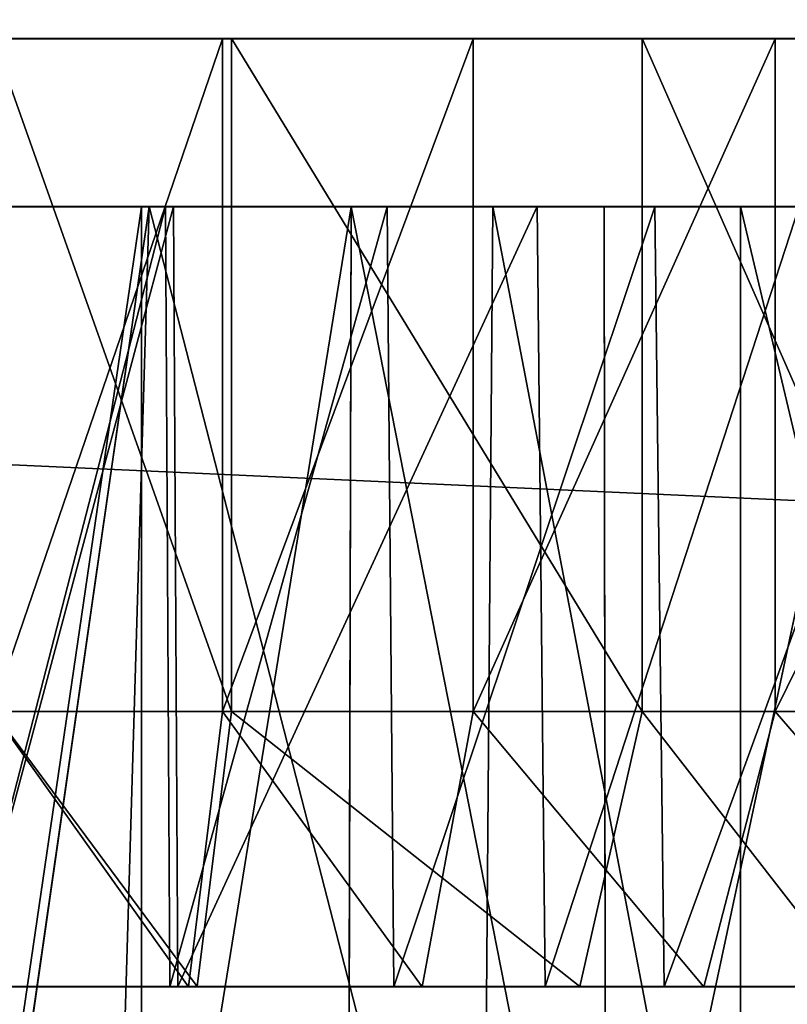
# Model space of a CAD drawing. Extents: x 0 to 35.8, y 0 to 26.7.
# Tile 65 of 227: x 6.61 to 7.051, y 1.548 to 2.114. Entities that reach past the tile are written whole.
import ezdxf

# ---------------------------------------------------------------- set-up
doc = ezdxf.new("R2010")
doc.units = 0
doc.header["$MEASUREMENT"] = 0
doc.layers.get('0').update_dxf_attribs({"color": 13, "linetype": 'CONTINUOUS'})
for name, color, linetype in [('HDS8645C_-_BODY', 252, 'CONTINUOUS'), ('HDS8645C_-_CERAMIC_TOP', 29, 'CONTINUOUS'), ('HEI8056C_-_KNOBS', 252, 'CONTINUOUS')]:
    doc.layers.add(name, color=color, linetype=linetype)

# ---------------------------------------------------------------- blocks, each defined once
blk = doc.blocks.new('HIS8055U_TRADECAD_DXF')
at = {"layer": 'HEI8056C_-_KNOBS', "color": 0}
for p, q in [((-11.17025, -11.2678, 11.78335), (-11.46115, -11.2676, 12.95315)), ((-11.17025, -11.2678, 11.78335), (-11.46115, -11.2676, 12.95315)), ((-10.93455, -11.2678, 11.85955), (-11.46115, -11.2676, 12.95315)), ((-10.93455, -11.2678, 11.85955), (-11.46115, -11.2676, 12.95315)), ((-10.76455, -11.2678, 11.96395), (-11.46115, -11.2676, 12.95315)), ((-10.76455, -11.2678, 11.96395), (-11.46115, -11.2676, 12.95315)), ((-10.55435, -11.2679, 12.14725), (-11.46115, -11.2676, 12.95315)), ((-10.55435, -11.2679, 12.14725), (-11.46115, -11.2676, 12.95315)), ((-10.39835, -11.268, 12.37225), (-11.46115, -11.2676, 12.95315)), ((-10.39835, -11.268, 12.37225), (-11.46115, -11.2676, 12.95315)), ((-10.30915, -11.2679, 12.59645), (-11.46115, -11.2676, 12.95315)), ((-10.30915, -11.2679, 12.59645), (-11.46115, -11.2676, 12.95315)), ((-10.25895, -11.2679, 12.80725), (-11.46115, -11.2676, 12.95315)), ((-10.25405, -11.2679, 12.98055), (-11.46115, -11.2676, 12.95315)), ((-10.25895, -11.2679, 12.80725), (-11.46115, -11.2676, 12.95315)), ((-10.26245, -11.2679, 13.16865), (-11.46115, -11.2676, 12.95315)), ((-10.25405, -11.2679, 12.98055), (-11.46115, -11.2676, 12.95315)), ((-10.31705, -11.2679, 13.35875), (-11.46115, -11.2676, 12.95315)), ((-10.26245, -11.2679, 13.16865), (-11.46115, -11.2676, 12.95315)), ((-10.40265, -11.2679, 13.55365), (-11.46115, -11.2676, 12.95315)), ((-10.31705, -11.2679, 13.35875), (-11.46115, -11.2676, 12.95315)), ((-10.54705, -11.2679, 13.74945), (-11.46115, -11.2676, 12.95315)), ((-10.40265, -11.2679, 13.55365), (-11.46115, -11.2676, 12.95315)), ((-10.66785, -11.2679, 13.86415), (-11.46115, -11.2676, 12.95315)), ((-10.54705, -11.2679, 13.74945), (-11.46115, -11.2676, 12.95315)), ((-10.85815, -11.2679, 13.99805), (-11.46115, -11.2676, 12.95315)), ((-10.66785, -11.2679, 13.86415), (-11.46115, -11.2676, 12.95315)), ((-11.03165, -11.268, 14.08415), (-11.46115, -11.2676, 12.95315)), ((-10.85815, -11.2679, 13.99805), (-11.46115, -11.2676, 12.95315)), ((-11.17545, -11.268, 14.12975), (-11.46115, -11.2676, 12.95315)), ((-11.03165, -11.268, 14.08415), (-11.46115, -11.2676, 12.95315)), ((-11.17545, -11.268, 14.12975), (-11.46115, -11.2676, 12.95315)), ((-11.30775, -11.268, 14.15295), (-11.17545, -11.268, 14.12975)), ((-11.30775, -11.268, 14.15295), (-11.17545, -11.268, 14.12975)), ((-11.30715, -11.2678, 11.74895), (-11.17025, -11.2678, 11.78335)), ((-11.30715, -11.2678, 11.74895), (-11.17025, -11.2678, 11.78335)), ((-11.17545, -11.6542, 14.12975), (-11.17545, -11.268, 14.12975)), ((-11.17545, -11.268, 14.12975), (-11.03165, -11.268, 14.08415)), ((-11.17545, -11.6542, 14.12975), (-11.17545, -11.268, 14.12975)), ((-11.17545, -11.268, 14.12975), (-11.03165, -11.268, 14.08415)), ((-11.17025, -11.2678, 11.78335), (-10.93455, -11.2678, 11.85955)), ((-11.17025, -11.6541, 11.78335), (-11.17025, -11.2678, 11.78335)), ((-11.17025, -11.2678, 11.78335), (-10.93455, -11.2678, 11.85955)), ((-11.17025, -11.6541, 11.78335), (-11.17025, -11.2678, 11.78335)), ((-11.03165, -11.268, 14.08415), (-10.85815, -11.2679, 13.99805)), ((-11.03165, -11.268, 14.08415), (-10.85815, -11.2679, 13.99805)), ((-11.03165, -11.6542, 14.08415), (-11.03165, -11.268, 14.08415)), ((-11.03165, -11.6542, 14.08415), (-11.03165, -11.268, 14.08415)), ((-10.93455, -11.2678, 11.85955), (-10.76455, -11.2678, 11.96395)), ((-10.93455, -11.6541, 11.85955), (-10.93455, -11.2678, 11.85955)), ((-10.93455, -11.2678, 11.85955), (-10.76455, -11.2678, 11.96395)), ((-10.93455, -11.6541, 11.85955), (-10.93455, -11.2678, 11.85955)), ((-10.85815, -11.6542, 13.99805), (-10.85815, -11.2679, 13.99805)), ((-10.85815, -11.2679, 13.99805), (-10.66785, -11.2679, 13.86415)), ((-10.85815, -11.6542, 13.99805), (-10.85815, -11.2679, 13.99805)), ((-10.85815, -11.2679, 13.99805), (-10.66785, -11.2679, 13.86415)), ((-11.33275, -11.3644, 13.95755), (-11.22205, -11.3644, 13.93815)), ((-11.33275, -11.3644, 13.95755), (-11.22205, -11.3644, 13.93815)), ((-11.21765, -11.3642, 11.97375), (-11.33225, -11.3642, 11.94505)), ((-11.21765, -11.3642, 11.97375), (-11.33225, -11.3642, 11.94505)), ((-11.32805, -12.1322, 11.94755), (-11.21765, -11.3642, 11.97375)), ((-11.32805, -12.1322, 11.94755), (-11.21765, -11.3642, 11.97375)), ((-11.32535, -11.3644, 14.01555), (-11.20825, -11.3644, 13.99495)), ((-11.32535, -11.3644, 14.01555), (-11.20825, -11.3644, 13.99495)), ((-11.20355, -11.3642, 11.91725), (-11.32475, -11.3642, 11.88685)), ((-11.20355, -11.3642, 11.91725), (-11.32475, -11.3642, 11.88685)), ((-11.21765, -11.3642, 11.97375), (-11.23975, -12.1127, 11.97185)), ((-11.21765, -11.3642, 11.97375), (-11.23975, -12.1127, 11.97185)), ((-11.10155, -11.3644, 13.89995), (-11.22205, -12.1093, 13.93945)), ((-11.22205, -12.1093, 13.93945), (-11.22205, -11.3644, 13.93815)), ((-11.22205, -11.3644, 13.93815), (-11.10155, -11.3644, 13.89995)), ((-11.10155, -11.3644, 13.89995), (-11.22205, -12.1093, 13.93945)), ((-11.22205, -12.1093, 13.93945), (-11.22205, -11.3644, 13.93815)), ((-11.22205, -11.3644, 13.93815), (-11.20825, -11.3644, 13.99495)), ((-11.22205, -11.3644, 13.93815), (-11.10155, -11.3644, 13.89995)), ((-11.22205, -11.3644, 13.93815), (-11.20825, -11.3644, 13.99495)), ((-11.02615, -12.1075, 12.03685), (-11.21765, -11.3642, 11.97375)), ((-11.02025, -11.3643, 12.03755), (-11.21765, -11.3642, 11.97375)), ((-11.02615, -12.1075, 12.03685), (-11.21765, -11.3642, 11.97375)), ((-11.21765, -11.3642, 11.97375), (-11.20355, -11.3642, 11.91725)), ((-11.02025, -11.3643, 12.03755), (-11.21765, -11.3642, 11.97375)), ((-11.21765, -11.3642, 11.97375), (-11.20355, -11.3642, 11.91725)), ((-11.20825, -11.3644, 13.99495), (-11.08085, -11.3644, 13.95465)), ((-11.20825, -11.3644, 13.99495), (-11.08085, -11.3644, 13.95465)), ((-11.20825, -11.3644, 13.99495), (-11.20565, -11.8123, 14.00535)), ((-11.20825, -11.3644, 13.99495), (-11.20565, -11.8123, 14.00535)), ((-10.99485, -11.3643, 11.98475), (-11.20355, -11.3642, 11.91725)), ((-11.20355, -11.3642, 11.91725), (-11.20105, -11.8121, 11.90695)), ((-11.20355, -11.3642, 11.91725), (-11.20105, -11.8121, 11.90695)), ((-10.99485, -11.3643, 11.98475), (-11.20355, -11.3642, 11.91725)), ((-11.10155, -11.3644, 13.89995), (-11.10345, -12.1075, 13.90225)), ((-11.10155, -11.3644, 13.89995), (-11.10345, -12.1075, 13.90225)), ((-11.10155, -11.3644, 13.89995), (-10.95545, -12.1075, 13.82935)), ((-11.10155, -11.3644, 13.89995), (-10.95545, -12.1075, 13.82935)), ((-11.10155, -11.3644, 13.89995), (-10.95635, -11.3644, 13.82785)), ((-11.10155, -11.3644, 13.89995), (-11.08085, -11.3644, 13.95465)), ((-11.10155, -11.3644, 13.89995), (-10.95635, -11.3644, 13.82785)), ((-11.10155, -11.3644, 13.89995), (-11.08085, -11.3644, 13.95465)), ((-11.08085, -11.3644, 13.95465), (-10.92725, -11.3644, 13.87835)), ((-11.08085, -11.3644, 13.95465), (-10.92725, -11.3644, 13.87835)), ((-11.08085, -11.3644, 13.95465), (-11.07705, -11.8123, 13.96465)), ((-11.08085, -11.3644, 13.95465), (-11.07705, -11.8123, 13.96465)), ((-11.02615, -12.1075, 12.03685), (-11.02025, -11.3643, 12.03755)), ((-11.02615, -12.1075, 12.03685), (-11.02025, -11.3643, 12.03755)), ((-10.87805, -12.1075, 12.12615), (-11.02025, -11.3643, 12.03755)), ((-10.87805, -11.3643, 12.12505), (-11.02025, -11.3643, 12.03755)), ((-10.87805, -12.1075, 12.12615), (-11.02025, -11.3643, 12.03755)), ((-11.02025, -11.3643, 12.03755), (-10.99485, -11.3643, 11.98475)), ((-10.87805, -11.3643, 12.12505), (-11.02025, -11.3643, 12.03755)), ((-11.02025, -11.3643, 12.03755), (-10.99485, -11.3643, 11.98475)), ((-10.84435, -11.3643, 12.07725), (-10.99485, -11.3643, 11.98475)), ((-10.99485, -11.3643, 11.98475), (-10.99025, -11.8121, 11.97515)), ((-10.99485, -11.3643, 11.98475), (-10.99025, -11.8121, 11.97515)), ((-10.84435, -11.3643, 12.07725), (-10.99485, -11.3643, 11.98475)), ((-10.95545, -12.1075, 13.82935), (-10.95635, -11.3644, 13.82785)), ((-10.95635, -11.3644, 13.82785), (-10.79705, -11.3644, 13.71575)), ((-10.95545, -12.1075, 13.82935), (-10.95635, -11.3644, 13.82785)), ((-10.95635, -11.3644, 13.82785), (-10.92725, -11.3644, 13.87835)), ((-10.95635, -11.3644, 13.82785), (-10.79705, -11.3644, 13.71575)), ((-10.95635, -11.3644, 13.82785), (-10.92725, -11.3644, 13.87835)), ((-10.79705, -11.3644, 13.71575), (-10.95545, -12.1075, 13.82935)), ((-10.79705, -11.3644, 13.71575), (-10.95545, -12.1075, 13.82935)), ((-10.92725, -11.3644, 13.87835), (-10.75875, -11.3644, 13.75975)), ((-10.92725, -11.3644, 13.87835), (-10.75875, -11.3644, 13.75975)), ((-10.92725, -11.3644, 13.87835), (-10.92195, -11.8123, 13.88755)), ((-10.92725, -11.3644, 13.87835), (-10.92195, -11.8123, 13.88755)), ((-10.70195, -12.1075, 12.28365), (-10.87805, -11.3643, 12.12505)), ((-10.87805, -11.3643, 12.12505), (-10.87805, -12.1075, 12.12615)), ((-10.70205, -11.3643, 12.27845), (-10.87805, -11.3643, 12.12505)), ((-10.70195, -12.1075, 12.28365), (-10.87805, -11.3643, 12.12505)), ((-10.87805, -11.3643, 12.12505), (-10.87805, -12.1075, 12.12615)), ((-10.87805, -11.3643, 12.12505), (-10.84435, -11.3643, 12.07725)), ((-10.70205, -11.3643, 12.27845), (-10.87805, -11.3643, 12.12505)), ((-10.87805, -11.3643, 12.12505), (-10.84435, -11.3643, 12.07725)), ((-11.30775, -11.6542, 14.15295), (-11.17545, -11.6542, 14.12975)), ((-11.30775, -11.6542, 14.15295), (-11.17545, -11.6542, 14.12975)), ((-11.17025, -11.6541, 11.78335), (-11.30715, -11.6541, 11.74895)), ((-11.17025, -11.6541, 11.78335), (-11.30715, -11.6541, 11.74895)), ((-11.19495, -11.8123, 14.04975), (-11.17545, -11.6542, 14.12975)), ((-11.19495, -11.8123, 14.04975), (-11.17545, -11.6542, 14.12975)), ((-11.19005, -11.8121, 11.86285), (-11.17025, -11.6541, 11.78335)), ((-11.19005, -11.8121, 11.86285), (-11.17025, -11.6541, 11.78335)), ((-11.17545, -11.6542, 14.12975), (-11.03165, -11.6542, 14.08415)), ((-11.17545, -11.6542, 14.12975), (-11.03165, -11.6542, 14.08415)), ((-10.93455, -11.6541, 11.85955), (-11.17025, -11.6541, 11.78335)), ((-10.93455, -11.6541, 11.85955), (-11.17025, -11.6541, 11.78335)), ((-11.06085, -11.8123, 14.00725), (-11.03165, -11.6542, 14.08415)), ((-11.06085, -11.8123, 14.00725), (-11.03165, -11.6542, 14.08415)), ((-11.03165, -11.6542, 14.08415), (-10.85815, -11.6542, 13.99805)), ((-11.03165, -11.6542, 14.08415), (-10.85815, -11.6542, 13.99805)), ((-10.97035, -11.8121, 11.93395), (-10.93455, -11.6541, 11.85955)), ((-10.97035, -11.8121, 11.93395), (-10.93455, -11.6541, 11.85955)), ((-10.76455, -11.6541, 11.96395), (-10.93455, -11.6541, 11.85955)), ((-10.76455, -11.6541, 11.96395), (-10.93455, -11.6541, 11.85955)), ((-10.89925, -11.8123, 13.92695), (-10.85815, -11.6542, 13.99805)), ((-10.89925, -11.8123, 13.92695), (-10.85815, -11.6542, 13.99805)), ((-10.85815, -11.6542, 13.99805), (-10.66785, -11.6542, 13.86415)), ((-10.85815, -11.6542, 13.99805), (-10.66785, -11.6542, 13.86415)), ((-11.32395, -11.8123, 14.02615), (-11.20565, -11.8123, 14.00535)), ((-11.32395, -11.8123, 14.02615), (-11.20565, -11.8123, 14.00535)), ((-11.20105, -11.8121, 11.90695), (-11.32345, -11.8121, 11.87625)), ((-11.20105, -11.8121, 11.90695), (-11.32345, -11.8121, 11.87625)), ((-11.31815, -11.8123, 14.07135), (-11.19495, -11.8123, 14.04975)), ((-11.31815, -11.8123, 14.07135), (-11.19495, -11.8123, 14.04975)), ((-11.19005, -11.8121, 11.86285), (-11.31765, -11.8121, 11.83085)), ((-11.19005, -11.8121, 11.86285), (-11.31765, -11.8121, 11.83085)), ((-11.20565, -11.8123, 14.00535), (-11.07705, -11.8123, 13.96465)), ((-11.20565, -11.8123, 14.00535), (-11.19495, -11.8123, 14.04975)), ((-11.20565, -11.8123, 14.00535), (-11.07705, -11.8123, 13.96465)), ((-11.20565, -11.8123, 14.00535), (-11.19495, -11.8123, 14.04975)), ((-10.99025, -11.8121, 11.97515), (-11.20105, -11.8121, 11.90695)), ((-11.20105, -11.8121, 11.90695), (-11.19005, -11.8121, 11.86285)), ((-10.99025, -11.8121, 11.97515), (-11.20105, -11.8121, 11.90695)), ((-11.20105, -11.8121, 11.90695), (-11.19005, -11.8121, 11.86285)), ((-11.19495, -11.8123, 14.04975), (-11.06085, -11.8123, 14.00725)), ((-11.19495, -11.8123, 14.04975), (-11.06085, -11.8123, 14.00725)), ((-10.97035, -11.8121, 11.93395), (-11.19005, -11.8121, 11.86285)), ((-10.97035, -11.8121, 11.93395), (-11.19005, -11.8121, 11.86285)), ((-11.07705, -11.8123, 13.96465), (-10.92195, -11.8123, 13.88755)), ((-11.07705, -11.8123, 13.96465), (-11.06085, -11.8123, 14.00725)), ((-11.07705, -11.8123, 13.96465), (-10.92195, -11.8123, 13.88755)), ((-11.07705, -11.8123, 13.96465), (-11.06085, -11.8123, 14.00725)), ((-11.06085, -11.8123, 14.00725), (-10.89925, -11.8123, 13.92695)), ((-11.06085, -11.8123, 14.00725), (-10.89925, -11.8123, 13.92695)), ((-10.83825, -11.8121, 12.06855), (-10.99025, -11.8121, 11.97515)), ((-10.99025, -11.8121, 11.97515), (-10.97035, -11.8121, 11.93395)), ((-10.83825, -11.8121, 12.06855), (-10.99025, -11.8121, 11.97515)), ((-10.99025, -11.8121, 11.97515), (-10.97035, -11.8121, 11.93395)), ((-10.81195, -11.8121, 12.03125), (-10.97035, -11.8121, 11.93395)), ((-10.81195, -11.8121, 12.03125), (-10.97035, -11.8121, 11.93395)), ((-10.92195, -11.8123, 13.88755), (-10.75175, -11.8123, 13.76785)), ((-10.92195, -11.8123, 13.88755), (-10.89925, -11.8123, 13.92695)), ((-10.92195, -11.8123, 13.88755), (-10.75175, -11.8123, 13.76785)), ((-10.92195, -11.8123, 13.88755), (-10.89925, -11.8123, 13.92695)), ((-10.89925, -11.8123, 13.92695), (-10.72175, -11.8123, 13.80215)), ((-10.89925, -11.8123, 13.92695), (-10.72175, -11.8123, 13.80215))]:
    blk.add_line(p, q, dxfattribs=at)
at = {"layer": 'HDS8645C_-_BODY', "color": 0}
mesh = blk.add_polyface(dxfattribs=at)
corners = [(17.88175, -12.8447, 15.51895), (-17.90215, -11.211, 15.51895), (-17.90215, -12.8447, 15.51895), (17.88175, -11.211, 15.51895)]
mesh.append_faces([[corners[k] for k in face] for face in [(0, 1, 2), (1, 0, 3)]], dxfattribs={"vtx0": -1, "color": 0})
at = {"layer": 'HDS8645C_-_CERAMIC_TOP', "color": 0}
mesh = blk.add_polyface(dxfattribs=at)
corners = [(17.83165, 10.6876, 17.27015), (-17.76255, -12.6526, 17.27015), (-17.76255, 10.6876, 17.27015), (17.83165, -12.6526, 17.27015)]
mesh.append_faces([[corners[k] for k in face] for face in [(0, 1, 2), (1, 0, 3)]], dxfattribs={"vtx0": -1, "color": 0})
at = {"layer": 'HEI8056C_-_KNOBS', "color": 0}
mesh = blk.add_polyface(dxfattribs=at)
corners = [(-11.46115, -11.2676, 12.95315), (-11.30715, -11.2678, 11.74895), (-11.17025, -11.2678, 11.78335)]
mesh.append_faces([[corners[k] for k in face] for face in [(0, 1, 2)]], dxfattribs={"color": 0})
mesh = blk.add_polyface(dxfattribs=at)
corners = [(-11.46115, -11.2676, 12.95315), (-11.17025, -11.2678, 11.78335), (-10.93455, -11.2678, 11.85955)]
mesh.append_faces([[corners[k] for k in face] for face in [(0, 1, 2)]], dxfattribs={"color": 0})
mesh = blk.add_polyface(dxfattribs=at)
corners = [(-11.46115, -11.2676, 12.95315), (-10.93455, -11.2678, 11.85955), (-10.76455, -11.2678, 11.96395)]
mesh.append_faces([[corners[k] for k in face] for face in [(0, 1, 2)]], dxfattribs={"color": 0})
mesh = blk.add_polyface(dxfattribs=at)
corners = [(-11.46115, -11.2676, 12.95315), (-10.76455, -11.2678, 11.96395), (-10.55435, -11.2679, 12.14725)]
mesh.append_faces([[corners[k] for k in face] for face in [(0, 1, 2)]], dxfattribs={"color": 0})
mesh = blk.add_polyface(dxfattribs=at)
corners = [(-11.46115, -11.2676, 12.95315), (-10.55435, -11.2679, 12.14725), (-10.39835, -11.268, 12.37225)]
mesh.append_faces([[corners[k] for k in face] for face in [(0, 1, 2)]], dxfattribs={"color": 0})
mesh = blk.add_polyface(dxfattribs=at)
corners = [(-11.46115, -11.2676, 12.95315), (-10.39835, -11.268, 12.37225), (-10.30915, -11.2679, 12.59645)]
mesh.append_faces([[corners[k] for k in face] for face in [(0, 1, 2)]], dxfattribs={"color": 0})
mesh = blk.add_polyface(dxfattribs=at)
corners = [(-11.46115, -11.2676, 12.95315), (-10.30915, -11.2679, 12.59645), (-10.25895, -11.2679, 12.80725)]
mesh.append_faces([[corners[k] for k in face] for face in [(0, 1, 2)]], dxfattribs={"color": 0})
mesh = blk.add_polyface(dxfattribs=at)
corners = [(-10.25405, -11.2679, 12.98055), (-11.46115, -11.2676, 12.95315), (-10.25895, -11.2679, 12.80725)]
mesh.append_faces([[corners[k] for k in face] for face in [(0, 1, 2)]], dxfattribs={"color": 0})
mesh = blk.add_polyface(dxfattribs=at)
corners = [(-10.26245, -11.2679, 13.16865), (-11.46115, -11.2676, 12.95315), (-10.25405, -11.2679, 12.98055)]
mesh.append_faces([[corners[k] for k in face] for face in [(0, 1, 2)]], dxfattribs={"color": 0})
mesh = blk.add_polyface(dxfattribs=at)
corners = [(-10.31705, -11.2679, 13.35875), (-11.46115, -11.2676, 12.95315), (-10.26245, -11.2679, 13.16865)]
mesh.append_faces([[corners[k] for k in face] for face in [(0, 1, 2)]], dxfattribs={"color": 0})
mesh = blk.add_polyface(dxfattribs=at)
corners = [(-10.40265, -11.2679, 13.55365), (-11.46115, -11.2676, 12.95315), (-10.31705, -11.2679, 13.35875)]
mesh.append_faces([[corners[k] for k in face] for face in [(0, 1, 2)]], dxfattribs={"color": 0})
mesh = blk.add_polyface(dxfattribs=at)
corners = [(-10.54705, -11.2679, 13.74945), (-11.46115, -11.2676, 12.95315), (-10.40265, -11.2679, 13.55365)]
mesh.append_faces([[corners[k] for k in face] for face in [(0, 1, 2)]], dxfattribs={"color": 0})
mesh = blk.add_polyface(dxfattribs=at)
corners = [(-10.66785, -11.2679, 13.86415), (-11.46115, -11.2676, 12.95315), (-10.54705, -11.2679, 13.74945)]
mesh.append_faces([[corners[k] for k in face] for face in [(0, 1, 2)]], dxfattribs={"color": 0})
mesh = blk.add_polyface(dxfattribs=at)
corners = [(-10.85815, -11.2679, 13.99805), (-11.46115, -11.2676, 12.95315), (-10.66785, -11.2679, 13.86415)]
mesh.append_faces([[corners[k] for k in face] for face in [(0, 1, 2)]], dxfattribs={"color": 0})
mesh = blk.add_polyface(dxfattribs=at)
corners = [(-11.03165, -11.268, 14.08415), (-11.46115, -11.2676, 12.95315), (-10.85815, -11.2679, 13.99805)]
mesh.append_faces([[corners[k] for k in face] for face in [(0, 1, 2)]], dxfattribs={"color": 0})
mesh = blk.add_polyface(dxfattribs=at)
corners = [(-11.17545, -11.268, 14.12975), (-11.46115, -11.2676, 12.95315), (-11.03165, -11.268, 14.08415)]
mesh.append_faces([[corners[k] for k in face] for face in [(0, 1, 2)]], dxfattribs={"color": 0})
mesh = blk.add_polyface(dxfattribs=at)
corners = [(-11.30775, -11.268, 14.15295), (-11.46115, -11.2676, 12.95315), (-11.17545, -11.268, 14.12975)]
mesh.append_faces([[corners[k] for k in face] for face in [(0, 1, 2)]], dxfattribs={"color": 0})
mesh = blk.add_polyface(dxfattribs=at)
corners = [(-11.17545, -11.268, 14.12975), (-11.30775, -11.6542, 14.15295), (-11.30775, -11.268, 14.15295), (-11.17545, -11.6542, 14.12975)]
mesh.append_faces([[corners[k] for k in face] for face in [(0, 1, 2), (1, 0, 3)]], dxfattribs={"vtx0": -1, "color": 0})
mesh = blk.add_polyface(dxfattribs=at)
corners = [(-11.17025, -11.6541, 11.78335), (-11.30715, -11.2678, 11.74895), (-11.30715, -11.6541, 11.74895), (-11.17025, -11.2678, 11.78335)]
mesh.append_faces([[corners[k] for k in face] for face in [(0, 1, 2), (1, 0, 3)]], dxfattribs={"vtx0": -1, "color": 0})
mesh = blk.add_polyface(dxfattribs=at)
corners = [(-11.03165, -11.268, 14.08415), (-11.17545, -11.6542, 14.12975), (-11.17545, -11.268, 14.12975), (-11.03165, -11.6542, 14.08415)]
mesh.append_faces([[corners[k] for k in face] for face in [(0, 1, 2), (1, 0, 3)]], dxfattribs={"vtx0": -1, "color": 0})
mesh = blk.add_polyface(dxfattribs=at)
corners = [(-10.93455, -11.6541, 11.85955), (-11.17025, -11.2678, 11.78335), (-11.17025, -11.6541, 11.78335), (-10.93455, -11.2678, 11.85955)]
mesh.append_faces([[corners[k] for k in face] for face in [(0, 1, 2), (1, 0, 3)]], dxfattribs={"vtx0": -1, "color": 0})
mesh = blk.add_polyface(dxfattribs=at)
corners = [(-10.85815, -11.2679, 13.99805), (-11.03165, -11.6542, 14.08415), (-11.03165, -11.268, 14.08415), (-10.85815, -11.6542, 13.99805)]
mesh.append_faces([[corners[k] for k in face] for face in [(0, 1, 2), (1, 0, 3)]], dxfattribs={"vtx0": -1, "color": 0})
mesh = blk.add_polyface(dxfattribs=at)
corners = [(-10.76455, -11.6541, 11.96395), (-10.93455, -11.2678, 11.85955), (-10.93455, -11.6541, 11.85955), (-10.76455, -11.2678, 11.96395)]
mesh.append_faces([[corners[k] for k in face] for face in [(0, 1, 2), (1, 0, 3)]], dxfattribs={"vtx0": -1, "color": 0})
mesh = blk.add_polyface(dxfattribs=at)
corners = [(-10.66785, -11.2679, 13.86415), (-10.85815, -11.6542, 13.99805), (-10.85815, -11.2679, 13.99805), (-10.66785, -11.6542, 13.86415)]
mesh.append_faces([[corners[k] for k in face] for face in [(0, 1, 2), (1, 0, 3)]], dxfattribs={"vtx0": -1, "color": 0})
mesh = blk.add_polyface(dxfattribs=at)
corners = [(-11.22205, -11.3644, 13.93815), (-11.33205, -12.1143, 13.95865), (-11.33275, -11.3644, 13.95755), (-11.22205, -12.1093, 13.93945)]
mesh.append_faces([[corners[k] for k in face] for face in [(0, 1, 2), (1, 0, 3)]], dxfattribs={"vtx0": -1, "color": 0})
mesh = blk.add_polyface(dxfattribs=at)
corners = [(-11.33275, -11.3644, 13.95755), (-11.20825, -11.3644, 13.99495), (-11.22205, -11.3644, 13.93815), (-11.32535, -11.3644, 14.01555)]
mesh.append_faces([[corners[k] for k in face] for face in [(0, 1, 2), (1, 0, 3)]], dxfattribs={"vtx0": -1, "color": 0})
mesh = blk.add_polyface(dxfattribs=at)
corners = [(-11.21765, -11.3642, 11.97375), (-11.33225, -11.3642, 11.94505), (-11.32805, -12.1322, 11.94755)]
mesh.append_faces([[corners[k] for k in face] for face in [(0, 1, 2)]], dxfattribs={"color": 0})
mesh = blk.add_polyface(dxfattribs=at)
corners = [(-11.33225, -11.3642, 11.94505), (-11.20355, -11.3642, 11.91725), (-11.32475, -11.3642, 11.88685), (-11.21765, -11.3642, 11.97375)]
mesh.append_faces([[corners[k] for k in face] for face in [(0, 1, 2), (1, 0, 3)]], dxfattribs={"vtx0": -1, "color": 0})
mesh = blk.add_polyface(dxfattribs=at)
corners = [(-11.21765, -11.3642, 11.97375), (-11.32805, -12.1322, 11.94755), (-11.23975, -12.1127, 11.97185)]
mesh.append_faces([[corners[k] for k in face] for face in [(0, 1, 2)]], dxfattribs={"color": 0})
mesh = blk.add_polyface(dxfattribs=at)
corners = [(-11.32395, -11.8123, 14.02615), (-11.20825, -11.3644, 13.99495), (-11.32535, -11.3644, 14.01555), (-11.20565, -11.8123, 14.00535)]
mesh.append_faces([[corners[k] for k in face] for face in [(0, 1, 2), (1, 0, 3)]], dxfattribs={"vtx0": -1, "color": 0})
mesh = blk.add_polyface(dxfattribs=at)
corners = [(-11.20355, -11.3642, 11.91725), (-11.32345, -11.8121, 11.87625), (-11.32475, -11.3642, 11.88685), (-11.20105, -11.8121, 11.90695)]
mesh.append_faces([[corners[k] for k in face] for face in [(0, 1, 2), (1, 0, 3)]], dxfattribs={"vtx0": -1, "color": 0})
mesh = blk.add_polyface(dxfattribs=at)
corners = [(-11.02615, -12.1075, 12.03685), (-11.21765, -11.3642, 11.97375), (-11.23975, -12.1127, 11.97185)]
mesh.append_faces([[corners[k] for k in face] for face in [(0, 1, 2)]], dxfattribs={"color": 0})
mesh = blk.add_polyface(dxfattribs=at)
corners = [(-11.10155, -11.3644, 13.89995), (-11.22205, -12.1093, 13.93945), (-11.22205, -11.3644, 13.93815)]
mesh.append_faces([[corners[k] for k in face] for face in [(0, 1, 2)]], dxfattribs={"color": 0})
mesh = blk.add_polyface(dxfattribs=at)
corners = [(-11.10155, -11.3644, 13.89995), (-11.10345, -12.1075, 13.90225), (-11.22205, -12.1093, 13.93945)]
mesh.append_faces([[corners[k] for k in face] for face in [(0, 1, 2)]], dxfattribs={"color": 0})
mesh = blk.add_polyface(dxfattribs=at)
corners = [(-11.22205, -11.3644, 13.93815), (-11.08085, -11.3644, 13.95465), (-11.10155, -11.3644, 13.89995), (-11.20825, -11.3644, 13.99495)]
mesh.append_faces([[corners[k] for k in face] for face in [(0, 1, 2), (1, 0, 3)]], dxfattribs={"vtx0": -1, "color": 0})
mesh = blk.add_polyface(dxfattribs=at)
corners = [(-11.02025, -11.3643, 12.03755), (-11.21765, -11.3642, 11.97375), (-11.02615, -12.1075, 12.03685)]
mesh.append_faces([[corners[k] for k in face] for face in [(0, 1, 2)]], dxfattribs={"color": 0})
mesh = blk.add_polyface(dxfattribs=at)
corners = [(-11.21765, -11.3642, 11.97375), (-10.99485, -11.3643, 11.98475), (-11.20355, -11.3642, 11.91725), (-11.02025, -11.3643, 12.03755)]
mesh.append_faces([[corners[k] for k in face] for face in [(0, 1, 2), (1, 0, 3)]], dxfattribs={"vtx0": -1, "color": 0})
mesh = blk.add_polyface(dxfattribs=at)
corners = [(-11.20565, -11.8123, 14.00535), (-11.08085, -11.3644, 13.95465), (-11.20825, -11.3644, 13.99495), (-11.07705, -11.8123, 13.96465)]
mesh.append_faces([[corners[k] for k in face] for face in [(0, 1, 2), (1, 0, 3)]], dxfattribs={"vtx0": -1, "color": 0})
mesh = blk.add_polyface(dxfattribs=at)
corners = [(-10.99485, -11.3643, 11.98475), (-11.20105, -11.8121, 11.90695), (-11.20355, -11.3642, 11.91725), (-10.99025, -11.8121, 11.97515)]
mesh.append_faces([[corners[k] for k in face] for face in [(0, 1, 2), (1, 0, 3)]], dxfattribs={"vtx0": -1, "color": 0})
mesh = blk.add_polyface(dxfattribs=at)
corners = [(-10.95545, -12.1075, 13.82935), (-11.10345, -12.1075, 13.90225), (-11.10155, -11.3644, 13.89995)]
mesh.append_faces([[corners[k] for k in face] for face in [(0, 1, 2)]], dxfattribs={"color": 0})
mesh = blk.add_polyface(dxfattribs=at)
corners = [(-10.95545, -12.1075, 13.82935), (-11.10155, -11.3644, 13.89995), (-10.95635, -11.3644, 13.82785)]
mesh.append_faces([[corners[k] for k in face] for face in [(0, 1, 2)]], dxfattribs={"color": 0})
mesh = blk.add_polyface(dxfattribs=at)
corners = [(-11.10155, -11.3644, 13.89995), (-10.92725, -11.3644, 13.87835), (-10.95635, -11.3644, 13.82785), (-11.08085, -11.3644, 13.95465)]
mesh.append_faces([[corners[k] for k in face] for face in [(0, 1, 2), (1, 0, 3)]], dxfattribs={"vtx0": -1, "color": 0})
mesh = blk.add_polyface(dxfattribs=at)
corners = [(-11.07705, -11.8123, 13.96465), (-10.92725, -11.3644, 13.87835), (-11.08085, -11.3644, 13.95465), (-10.92195, -11.8123, 13.88755)]
mesh.append_faces([[corners[k] for k in face] for face in [(0, 1, 2), (1, 0, 3)]], dxfattribs={"vtx0": -1, "color": 0})
mesh = blk.add_polyface(dxfattribs=at)
corners = [(-10.87805, -12.1075, 12.12615), (-11.02025, -11.3643, 12.03755), (-11.02615, -12.1075, 12.03685)]
mesh.append_faces([[corners[k] for k in face] for face in [(0, 1, 2)]], dxfattribs={"color": 0})
mesh = blk.add_polyface(dxfattribs=at)
corners = [(-10.87805, -11.3643, 12.12505), (-11.02025, -11.3643, 12.03755), (-10.87805, -12.1075, 12.12615)]
mesh.append_faces([[corners[k] for k in face] for face in [(0, 1, 2)]], dxfattribs={"color": 0})
mesh = blk.add_polyface(dxfattribs=at)
corners = [(-11.02025, -11.3643, 12.03755), (-10.84435, -11.3643, 12.07725), (-10.99485, -11.3643, 11.98475), (-10.87805, -11.3643, 12.12505)]
mesh.append_faces([[corners[k] for k in face] for face in [(0, 1, 2), (1, 0, 3)]], dxfattribs={"vtx0": -1, "color": 0})
mesh = blk.add_polyface(dxfattribs=at)
corners = [(-10.84435, -11.3643, 12.07725), (-10.99025, -11.8121, 11.97515), (-10.99485, -11.3643, 11.98475), (-10.83825, -11.8121, 12.06855)]
mesh.append_faces([[corners[k] for k in face] for face in [(0, 1, 2), (1, 0, 3)]], dxfattribs={"vtx0": -1, "color": 0})
mesh = blk.add_polyface(dxfattribs=at)
corners = [(-10.79705, -11.3644, 13.71575), (-10.95545, -12.1075, 13.82935), (-10.95635, -11.3644, 13.82785)]
mesh.append_faces([[corners[k] for k in face] for face in [(0, 1, 2)]], dxfattribs={"color": 0})
mesh = blk.add_polyface(dxfattribs=at)
corners = [(-10.95635, -11.3644, 13.82785), (-10.75875, -11.3644, 13.75975), (-10.79705, -11.3644, 13.71575), (-10.92725, -11.3644, 13.87835)]
mesh.append_faces([[corners[k] for k in face] for face in [(0, 1, 2), (1, 0, 3)]], dxfattribs={"vtx0": -1, "color": 0})
mesh = blk.add_polyface(dxfattribs=at)
corners = [(-10.79705, -11.3644, 13.71575), (-10.79815, -12.1075, 13.71675), (-10.95545, -12.1075, 13.82935)]
mesh.append_faces([[corners[k] for k in face] for face in [(0, 1, 2)]], dxfattribs={"color": 0})
mesh = blk.add_polyface(dxfattribs=at)
corners = [(-10.92195, -11.8123, 13.88755), (-10.75875, -11.3644, 13.75975), (-10.92725, -11.3644, 13.87835), (-10.75175, -11.8123, 13.76785)]
mesh.append_faces([[corners[k] for k in face] for face in [(0, 1, 2), (1, 0, 3)]], dxfattribs={"vtx0": -1, "color": 0})
mesh = blk.add_polyface(dxfattribs=at)
corners = [(-10.70195, -12.1075, 12.28365), (-10.87805, -11.3643, 12.12505), (-10.87805, -12.1075, 12.12615)]
mesh.append_faces([[corners[k] for k in face] for face in [(0, 1, 2)]], dxfattribs={"color": 0})
mesh = blk.add_polyface(dxfattribs=at)
corners = [(-10.70195, -12.1075, 12.28365), (-10.70205, -11.3643, 12.27845), (-10.87805, -11.3643, 12.12505)]
mesh.append_faces([[corners[k] for k in face] for face in [(0, 1, 2)]], dxfattribs={"color": 0})
mesh = blk.add_polyface(dxfattribs=at)
corners = [(-10.87805, -11.3643, 12.12505), (-10.65825, -11.3643, 12.23955), (-10.84435, -11.3643, 12.07725), (-10.70205, -11.3643, 12.27845)]
mesh.append_faces([[corners[k] for k in face] for face in [(0, 1, 2), (1, 0, 3)]], dxfattribs={"vtx0": -1, "color": 0})
mesh = blk.add_polyface(dxfattribs=at)
corners = [(-11.30775, -11.6542, 14.15295), (-11.19495, -11.8123, 14.04975), (-11.31815, -11.8123, 14.07135), (-11.17545, -11.6542, 14.12975)]
mesh.append_faces([[corners[k] for k in face] for face in [(0, 1, 2), (1, 0, 3)]], dxfattribs={"vtx0": -1, "color": 0})
mesh = blk.add_polyface(dxfattribs=at)
corners = [(-11.19005, -11.8121, 11.86285), (-11.30715, -11.6541, 11.74895), (-11.31765, -11.8121, 11.83085), (-11.17025, -11.6541, 11.78335)]
mesh.append_faces([[corners[k] for k in face] for face in [(0, 1, 2), (1, 0, 3)]], dxfattribs={"vtx0": -1, "color": 0})
mesh = blk.add_polyface(dxfattribs=at)
corners = [(-11.17545, -11.6542, 14.12975), (-11.06085, -11.8123, 14.00725), (-11.19495, -11.8123, 14.04975), (-11.03165, -11.6542, 14.08415)]
mesh.append_faces([[corners[k] for k in face] for face in [(0, 1, 2), (1, 0, 3)]], dxfattribs={"vtx0": -1, "color": 0})
mesh = blk.add_polyface(dxfattribs=at)
corners = [(-10.97035, -11.8121, 11.93395), (-11.17025, -11.6541, 11.78335), (-11.19005, -11.8121, 11.86285), (-10.93455, -11.6541, 11.85955)]
mesh.append_faces([[corners[k] for k in face] for face in [(0, 1, 2), (1, 0, 3)]], dxfattribs={"vtx0": -1, "color": 0})
mesh = blk.add_polyface(dxfattribs=at)
corners = [(-11.03165, -11.6542, 14.08415), (-10.89925, -11.8123, 13.92695), (-11.06085, -11.8123, 14.00725), (-10.85815, -11.6542, 13.99805)]
mesh.append_faces([[corners[k] for k in face] for face in [(0, 1, 2), (1, 0, 3)]], dxfattribs={"vtx0": -1, "color": 0})
mesh = blk.add_polyface(dxfattribs=at)
corners = [(-10.81195, -11.8121, 12.03125), (-10.93455, -11.6541, 11.85955), (-10.97035, -11.8121, 11.93395), (-10.76455, -11.6541, 11.96395)]
mesh.append_faces([[corners[k] for k in face] for face in [(0, 1, 2), (1, 0, 3)]], dxfattribs={"vtx0": -1, "color": 0})
mesh = blk.add_polyface(dxfattribs=at)
corners = [(-10.85815, -11.6542, 13.99805), (-10.72175, -11.8123, 13.80215), (-10.89925, -11.8123, 13.92695), (-10.66785, -11.6542, 13.86415)]
mesh.append_faces([[corners[k] for k in face] for face in [(0, 1, 2), (1, 0, 3)]], dxfattribs={"vtx0": -1, "color": 0})
mesh = blk.add_polyface(dxfattribs=at)
corners = [(-11.32395, -11.8123, 14.02615), (-11.19495, -11.8123, 14.04975), (-11.20565, -11.8123, 14.00535), (-11.31815, -11.8123, 14.07135)]
mesh.append_faces([[corners[k] for k in face] for face in [(0, 1, 2), (1, 0, 3)]], dxfattribs={"vtx0": -1, "color": 0})
mesh = blk.add_polyface(dxfattribs=at)
corners = [(-11.32345, -11.8121, 11.87625), (-11.19005, -11.8121, 11.86285), (-11.31765, -11.8121, 11.83085), (-11.20105, -11.8121, 11.90695)]
mesh.append_faces([[corners[k] for k in face] for face in [(0, 1, 2), (1, 0, 3)]], dxfattribs={"vtx0": -1, "color": 0})
mesh = blk.add_polyface(dxfattribs=at)
corners = [(-11.20565, -11.8123, 14.00535), (-11.06085, -11.8123, 14.00725), (-11.07705, -11.8123, 13.96465), (-11.19495, -11.8123, 14.04975)]
mesh.append_faces([[corners[k] for k in face] for face in [(0, 1, 2), (1, 0, 3)]], dxfattribs={"vtx0": -1, "color": 0})
mesh = blk.add_polyface(dxfattribs=at)
corners = [(-11.20105, -11.8121, 11.90695), (-10.97035, -11.8121, 11.93395), (-11.19005, -11.8121, 11.86285), (-10.99025, -11.8121, 11.97515)]
mesh.append_faces([[corners[k] for k in face] for face in [(0, 1, 2), (1, 0, 3)]], dxfattribs={"vtx0": -1, "color": 0})
mesh = blk.add_polyface(dxfattribs=at)
corners = [(-11.07705, -11.8123, 13.96465), (-10.89925, -11.8123, 13.92695), (-10.92195, -11.8123, 13.88755), (-11.06085, -11.8123, 14.00725)]
mesh.append_faces([[corners[k] for k in face] for face in [(0, 1, 2), (1, 0, 3)]], dxfattribs={"vtx0": -1, "color": 0})
mesh = blk.add_polyface(dxfattribs=at)
corners = [(-10.99025, -11.8121, 11.97515), (-10.81195, -11.8121, 12.03125), (-10.97035, -11.8121, 11.93395), (-10.83825, -11.8121, 12.06855)]
mesh.append_faces([[corners[k] for k in face] for face in [(0, 1, 2), (1, 0, 3)]], dxfattribs={"vtx0": -1, "color": 0})
mesh = blk.add_polyface(dxfattribs=at)
corners = [(-10.92195, -11.8123, 13.88755), (-10.72175, -11.8123, 13.80215), (-10.75175, -11.8123, 13.76785), (-10.89925, -11.8123, 13.92695)]
mesh.append_faces([[corners[k] for k in face] for face in [(0, 1, 2), (1, 0, 3)]], dxfattribs={"vtx0": -1, "color": 0})
blk = doc.blocks.new('HIS8655C_TRADECAD_DXF')
at = {"color": 0}
blk.add_blockref('HIS8055U_TRADECAD_DXF', (0, 0), dxfattribs=at)
blk = doc.blocks.new('HIS8655C_TRADECAD_DXF0')
at = {"color": 0}
blk.add_blockref('HIS8655C_TRADECAD_DXF', (0, 0), dxfattribs=at)
blk = doc.blocks.new('HIS8655C_TRADECAD_DXF1')
at = {"color": 0}
blk.add_blockref('HIS8655C_TRADECAD_DXF0', (17.90215, 13.3707, 17.53955), dxfattribs=at)

msp = doc.modelspace()

# ---------------------------------------------------------------- block references
at = {"color": 0}
msp.add_blockref('HIS8655C_TRADECAD_DXF1', (0, 0), dxfattribs=at)

doc.saveas('drawing.dxf')
